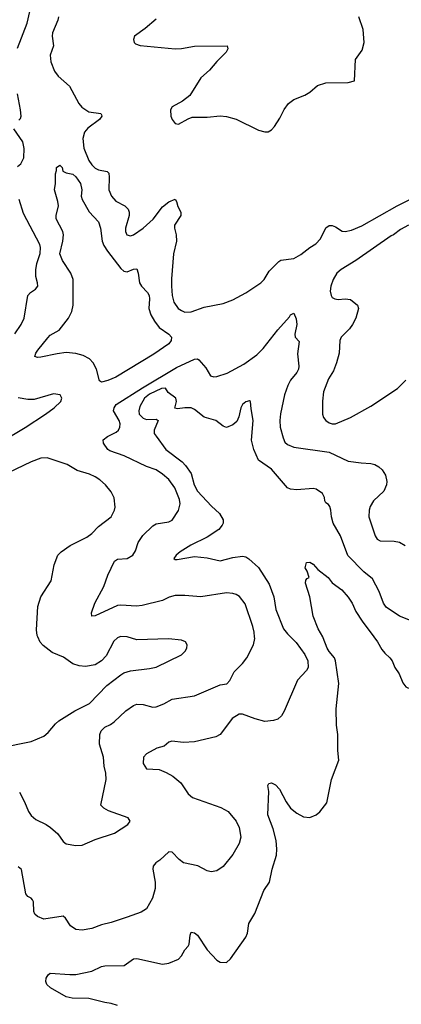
# Model space of a CAD drawing. Header units: inches. Extents: x 2001573 to 2220545, y 644482 to 846830.
# Tile 81 of 256: x 2042139 to 2044521, y 707707 to 713852. Entities that reach past the tile are written whole.
import ezdxf

# ---------------------------------------------------------------- set-up
doc = ezdxf.new("R2010")
doc.units = ezdxf.units.IN
doc.header["$MEASUREMENT"] = 0
doc.layers.add('C0740', color=7, linetype='Continuous')
doc.layers.add('C0741', color=7, linetype='Continuous')

msp = doc.modelspace()

# ---------------------------------------------------------------- linework, layer by layer
at = {"layer": 'C0740', "color": 5}
for points, elevation in [([(2042013, 709307), (2042210, 709347.1), (2042290, 709380.3), (2042317.7, 709402.3), (2042362.3, 709457.7), (2042383.9, 709476.1), (2042482.3, 709537.7), (2042575, 709585), (2042682.7, 709697.3), (2042770, 709764), (2042790, 709775.3), (2042830, 709787.9), (2042950, 709802.3), (2042990, 709811.8), (2043150, 709888.2), (2043172.3, 709910), (2043182.7, 709930), (2043185.2, 709950), (2043174, 709970), (2043150, 709979.6), (2043068.2, 709988.2), (2042870, 709981.5), (2042810, 709999.8), (2042807.3, 710000)], 380), ([(2043828.6, 710000), (2043864.5, 709964.5), (2043918.6, 709890), (2043938.5, 709850), (2043939.2, 709810), (2043930, 709790.5), (2043874, 709730), (2043790, 709536), (2043773, 709507), (2043750, 709487.3), (2043722.5, 709477.5), (2043670, 709472.7), (2043610, 709488), (2043530, 709517.6), (2043510, 709517), (2043465.1, 709490), (2043399.4, 709400.6), (2043389.7, 709390.3), (2043363.1, 709376.9), (2043230, 709345.3), (2043161.2, 709341.2), (2043088.7, 709350), (2043070, 709343.8), (2043041.7, 709318.3), (2042995.2, 709304.8), (2042929.7, 709270.3), (2042912, 709250), (2042909.7, 709210), (2042930, 709177), (2043010, 709172.2), (2043053.8, 709153.8), (2043094.5, 709130), (2043144.5, 709090), (2043190, 709021.2), (2043218.3, 708998.3), (2043395.3, 708935.3), (2043440.5, 708910), (2043491.1, 708850), (2043509.8, 708809.8), (2043518.5, 708750), (2043508.4, 708710), (2043470, 708641.6), (2043410, 708567.3), (2043370, 708540.7), (2043334.4, 708534.4), (2043310, 708539.1), (2043250.3, 708570.3), (2043162, 708590), (2043134, 708610), (2043090, 708656.3), (2043070, 708658), (2043014.5, 708605.5), (2042989, 708590), (2042972.7, 708570), (2042969.6, 708550), (2042984.7, 708470), (2042984.7, 708430), (2042968.2, 708370), (2042930, 708302), (2042897.5, 708282.5), (2042809.5, 708250), (2042710, 708217.1), (2042650, 708202.9), (2042590, 708180.2), (2042530, 708169.1), (2042490, 708172.9), (2042455.6, 708195.6), (2042424.2, 708244.2), (2042410, 708257.4), (2042290, 708239), (2042250, 708254.4), (2042232.7, 708270), (2042226.5, 708286.5), (2042225.7, 708345.7), (2042219.9, 708359.9), (2042210.3, 708370.3), (2042190, 708380.4), (2042176.7, 708396.7), (2042150, 708547.3), (2042130, 708565.5)], 340), ([(2042137.1, 709030), (2042170, 708970.8), (2042193.8, 708910), (2042210, 708885.3), (2042240.2, 708859.8), (2042304, 708830), (2042331.3, 708811.3), (2042376.4, 708770), (2042410, 708722), (2042430, 708708.4), (2042490, 708697), (2042530, 708701.1), (2042610, 708735.8), (2042730, 708774.4), (2042814, 708830), (2042829, 708850), (2042816, 708870), (2042693.4, 708913.4), (2042664, 708930), (2042645.2, 708950), (2042678, 709110), (2042676.4, 709150), (2042666.7, 709193.3), (2042661.7, 709250), (2042636.3, 709330), (2042638.6, 709390), (2042646.9, 709413.1), (2042670, 709437.2), (2042706.2, 709453.8), (2042728.2, 709470), (2042801, 709538.9), (2042848.7, 709571.3), (2042870, 709579.7), (2042910, 709577.8), (2042970, 709560.7), (2042990, 709562.7), (2043038.2, 709581.8), (2043090, 709611.6), (2043230, 709632.7), (2043390, 709700.2), (2043432.7, 709707.3), (2043450, 709727.3), (2043478, 709782), (2043530, 709833), (2043556.9, 709870), (2043599.6, 709950), (2043606.3, 709990), (2043605.5, 710000)], 360), ([(2042763.2, 710000), (2042750, 709994.7), (2042727.4, 709972.6), (2042678, 709882), (2042650.1, 709849.9), (2042610, 709824.8), (2042550, 709814.6), (2042510, 709819.3), (2042470, 709832.4), (2042412.8, 709872.8), (2042342.6, 709902.6), (2042286.2, 709946.2), (2042267.3, 709967.3), (2042252.7, 710000)], 380), ([(2042750, 707699.4), (2042710, 707711.9), (2042670, 707717.6), (2042570, 707742.9), (2042465.7, 707745.7), (2042430, 707754.3), (2042332, 707810), (2042309.3, 707830), (2042302.7, 707850), (2042304.5, 707870), (2042317.2, 707890), (2042330, 707900.7), (2042452.3, 707892.3), (2042490, 707893.7), (2042590, 707912.9), (2042650, 707943.6), (2042670, 707947.9), (2042791, 707949), (2042849, 707990), (2042870, 707993), (2043030, 707958.4), (2043070, 707963.8), (2043130, 707987.7), (2043149.4, 708010), (2043170, 708046.8), (2043191.2, 708068.8), (2043197.7, 708082.3), (2043202.2, 708137.8), (2043210, 708156.3), (2043230, 708153.7), (2043250, 708137.6), (2043310, 708047.3), (2043370, 707982.8), (2043390, 707970.8), (2043430, 707966.8), (2043456, 707990), (2043550, 708124.9), (2043560.5, 708150), (2043570, 708210.8), (2043607.3, 708272.7), (2043662.4, 708417.6), (2043697.6, 708470), (2043714.3, 708550), (2043743.1, 708636.9), (2043744.9, 708675.1), (2043739.8, 708730), (2043721.2, 708801.2), (2043688.3, 708890), (2043694.2, 709034.2), (2043687.2, 709072.8), (2043694.5, 709085.5), (2043710, 709088.5), (2043735.9, 709075.9), (2043761.8, 709050), (2043803.1, 708970), (2043830, 708930.4), (2043870, 708899.5), (2043910, 708876.4), (2043950, 708873), (2043990, 708890.4), (2044012.9, 708907.1), (2044055.6, 708964.4), (2044086, 709110), (2044131.1, 709230), (2044125.5, 709290), (2044124.8, 709390), (2044116.4, 709450), (2044115.1, 709550), (2044130.7, 709710), (2044110.7, 709850), (2044103.5, 709870), (2044070, 709908.7), (2044058.8, 709930), (2044033.9, 709993.9), (2044030.4, 710000)], 320), ([(2044349.7, 710000), (2044371.9, 709970), (2044400.5, 709920.5), (2044418.1, 709898.1), (2044450.2, 709870), (2044464.1, 709850), (2044480.7, 709810), (2044507.9, 709770), (2044530, 709713), (2044550, 709687.7), (2044561.1, 709681.1), (2044590, 709678), (2044610, 709687.7), (2044628.4, 709711.6), (2044674.3, 709790), (2044709.7, 709870), (2044736.3, 709910), (2044790, 709971.8), (2044821.9, 710000)], 320)]:
    msp.add_lwpolyline(points, dxfattribs=dict(at, elevation=elevation))
at = {"layer": 'C0741', "color": 5}
for points, elevation in [([(2042124.9, 713675.1), (2042186, 713830), (2042212.3, 713950)], 380), ([(2042381.1, 713870), (2042376.6, 713850), (2042344.8, 713770), (2042342.3, 713750), (2042350.2, 713690), (2042330.2, 713630), (2042333.8, 713590), (2042355.6, 713530), (2042380.2, 713500.2), (2042450, 713436.5), (2042507.8, 713330), (2042526.3, 713306.3), (2042570, 713278), (2042646, 713266), (2042650, 713258), (2042651.5, 713250), (2042637.6, 713230), (2042564.3, 713175.7), (2042543, 713150), (2042533.7, 713110), (2042540.2, 713050), (2042570, 712974.4), (2042590, 712946), (2042610, 712926.5), (2042630, 712915.3), (2042684.5, 712904.5), (2042694.6, 712894.6), (2042698.6, 712870), (2042695.7, 712790), (2042711.1, 712750), (2042740.2, 712720.2), (2042795.8, 712690), (2042816.9, 712670), (2042822.4, 712650), (2042821.8, 712630), (2042798.9, 712550), (2042800.3, 712530), (2042808.4, 712510), (2042830, 712502.6), (2042850, 712509.1), (2042910, 712551.8), (2042972.2, 712607.8), (2043030, 712683.2), (2043070, 712714.7), (2043110, 712732.2), (2043118, 712718), (2043125.7, 712685.7), (2043145.3, 712650), (2043145.3, 712630), (2043105.2, 712570), (2043104.6, 712550), (2043116.5, 712510), (2043118.9, 712470), (2043099.6, 712390), (2043085.7, 712234.3), (2043085.8, 712190), (2043090.2, 712130), (2043100.9, 712090), (2043128.7, 712050), (2043150, 712036.5), (2043170, 712027.6), (2043210, 712027.8), (2043290, 712058.3), (2043410, 712081.5), (2043470, 712104.1), (2043551.7, 712148.3), (2043645.2, 712210), (2043664.6, 712230), (2043696.9, 712283.1), (2043756.3, 712343.7), (2043770, 712350.4), (2043850, 712362.3), (2043893.3, 712386.7), (2043950, 712430.3), (2043987.7, 712452.3), (2044015.8, 712484.2), (2044050, 712553), (2044070, 712566.7), (2044090, 712567), (2044110, 712559.5), (2044151.5, 712531.6), (2044170, 712529.2), (2044210, 712538), (2044274.2, 712565.8), (2044495.6, 712690), (2044575.1, 712730)], 380), ([(2042990, 713855), (2042922.5, 713797.5), (2042855.3, 713750), (2042848.9, 713728.9), (2042853, 713710), (2042862, 713702), (2042890.2, 713690.3), (2043110, 713671), (2043150, 713671.9), (2043230, 713687.2), (2043434.8, 713690), (2043438.7, 713670), (2043427.6, 713650), (2043368.7, 713591.3), (2043323.5, 713536.5), (2043268.9, 713490), (2043200.2, 713379.8), (2043156, 713344), (2043090, 713309.2), (2043081.3, 713290), (2043083.1, 713250), (2043090.5, 713230), (2043110, 713204), (2043130, 713200.5), (2043190, 713233.7), (2043216.6, 713243.4), (2043310, 713243.9), (2043390, 713252.6), (2043430, 713248), (2043490, 713231.3), (2043630, 713163.7), (2043670, 713152.4), (2043690, 713153), (2043710, 713165.5), (2043730, 713186), (2043762.8, 713237.2), (2043790, 713292.4), (2043816.9, 713330), (2043850, 713353.4), (2043918, 713382), (2043950, 713400.4), (2043998.3, 713441.7), (2044050, 713458.5), (2044190, 713460.7), (2044229.1, 713470.9), (2044235.3, 713604.7), (2044277.8, 713662.2), (2044288.7, 713710), (2044282.5, 713790), (2044255.1, 713870)], 420), ([(2042134.6, 713225.4), (2042144, 713236), (2042148.9, 713251.1), (2042144.1, 713290), (2042125, 713390)], 380), ([(2042124.4, 712935.6), (2042146.6, 712953.4), (2042164.4, 712990), (2042167.5, 713047.5), (2042159.3, 713090), (2042102.3, 713170)], 380), ([(2042109.3, 711890.7), (2042149.2, 711950.8), (2042167.1, 711990), (2042189.8, 712130.2), (2042207.3, 712150), (2042238, 712170), (2042251.6, 712190), (2042251.2, 712210), (2042240.3, 712250), (2042238.9, 712290), (2042245.8, 712330), (2042266.3, 712393.7), (2042268.4, 712430), (2042264.7, 712450), (2042162.5, 712642.5), (2042135.8, 712730)], 380), ([(2044565.3, 712570), (2044516.6, 712543.4), (2044472.8, 712510), (2044457, 712503), (2044238.3, 712350), (2044146, 712294), (2044119.8, 712270), (2044095, 712230), (2044082, 712190), (2044077.7, 712157.7), (2044082.4, 712130), (2044090, 712119.1), (2044106, 712110), (2044126.7, 712106.7), (2044170.2, 712110.3), (2044204.8, 712104.8), (2044248, 712070), (2044253.4, 712050), (2044238, 711990), (2044217.6, 711950), (2044198, 711922), (2044146.3, 711870), (2044137.4, 711850), (2044132.9, 711770), (2044117.7, 711710), (2044098.8, 711661.2), (2044066.7, 711610), (2044035.3, 711530), (2044028.9, 711471.1), (2044030.3, 711390), (2044036.5, 711370), (2044050.4, 711350), (2044070, 711335.6), (2044090, 711329.3), (2044110, 711330.2), (2044205.1, 711370), (2044330, 711439.6), (2044498.4, 711550), (2044550, 711602.4)], 380), ([(2043605.5, 710000), (2043603.1, 710030), (2043594.3, 710065.7), (2043547, 710207), (2043511.6, 710251.6), (2043490, 710265.4), (2043470, 710271.7), (2043430, 710274.2), (2043270, 710249.8), (2043170, 710258.9), (2043110, 710257.4), (2043072.8, 710247.2), (2043030, 710228), (2042904, 710196), (2042867.9, 710192.1), (2042770, 710198.9), (2042750, 710195.4), (2042610, 710132.3), (2042589.5, 710129.5), (2042588, 710150), (2042608.7, 710210), (2042665.2, 710314.8), (2042690, 710384.9), (2042730, 710471.7), (2042750, 710484.2), (2042810, 710490.3), (2042845.6, 710510), (2042862.9, 710537.1), (2042879, 710590), (2042906.8, 710633.2), (2042970, 710693.4), (2042990, 710706), (2043070, 710717.8), (2043090.6, 710729.4), (2043130, 710788), (2043141.4, 710830), (2043137, 710857), (2043108.1, 710930), (2043070, 710981.4), (2043030, 711016.4), (2042990, 711043.1), (2042930, 711063.9), (2042790.9, 711130.9), (2042701.4, 711161.4), (2042689.7, 711170), (2042662.9, 711210), (2042660.7, 711230), (2042687, 711250), (2042742, 711278), (2042755.6, 711290), (2042765, 711310), (2042765.8, 711330), (2042759.9, 711350), (2042725, 711410), (2042728.2, 711430), (2042742.2, 711450), (2042905, 711555), (2043118.6, 711681.4), (2043230, 711734.2), (2043250, 711734.6), (2043258.3, 711730), (2043300, 711680), (2043330, 711628.6), (2043350, 711623.1), (2043370, 711624.3), (2043434.5, 711645.5), (2043538.3, 711701.7), (2043619.2, 711760.8), (2043659.2, 711800.8), (2043750, 711917.3), (2043823, 711997), (2043830, 712010.5), (2043850, 712020.7), (2043864.2, 711984.2), (2043869.1, 711950), (2043857.3, 711890), (2043858, 711870), (2043883.7, 711843.7), (2043873.4, 711766.6), (2043881.9, 711690), (2043879.4, 711670), (2043868.7, 711650), (2043830, 711601.8), (2043812.4, 711570), (2043791.9, 711510), (2043767.4, 711392.6), (2043763.2, 711350), (2043766, 711310), (2043783.2, 711243.2), (2043795.2, 711215.2), (2043810, 711201.1), (2043850, 711184.4), (2044070, 711153.8), (2044190, 711097.1), (2044270, 711085.9), (2044330, 711083.2), (2044356.3, 711076.3), (2044382, 711062), (2044401.8, 711041.8), (2044422, 711010), (2044431.5, 710970), (2044428.9, 710950), (2044412.9, 710910), (2044347.4, 710850), (2044326.2, 710813.8), (2044319.6, 710790), (2044318.7, 710750), (2044358, 710630), (2044370.2, 710610.2), (2044390, 710600.3), (2044477.7, 710597.8), (2044510.2, 710590.3), (2044544.9, 710570)], 360), ([(2042023.4, 711216.6), (2042173.3, 711306.7), (2042300.2, 711390), (2042353.3, 711430), (2042396.4, 711470), (2042402.9, 711490), (2042391.4, 711511.4), (2042350, 711518), (2042230, 711482.2), (2042190, 711481.4), (2042130, 711491.1)], 380), ([(2044590, 710098), (2044510, 710128.8), (2044426.2, 710186.2), (2044410.2, 710210.2), (2044382.4, 710282.4), (2044341.5, 710361.5), (2044286.8, 710406.8), (2044188.4, 710508.4), (2044142.4, 710630), (2044096.5, 710710), (2044084.9, 710750), (2044081.7, 710790), (2044074.6, 710814.6), (2044066.2, 710826.2), (2044050, 710836), (2044043, 710850), (2044042, 710870), (2044030, 710894), (2043990, 710921.6), (2043970, 710926.4), (2043870, 710917), (2043830, 710921.5), (2043810, 710930.3), (2043710, 711047.5), (2043630, 711102.3), (2043600.7, 711170), (2043586.9, 711226.9), (2043596.9, 711350), (2043583.4, 711423.4), (2043580.7, 711470), (2043574.3, 711474.3), (2043550, 711466.7), (2043530, 711450.2), (2043519.5, 711430), (2043506.8, 711373.2), (2043494.9, 711345.1), (2043470, 711323.6), (2043430, 711307.4), (2043410, 711314.9), (2043363.8, 711350), (2043290, 711371), (2043230, 711419.7), (2043210, 711429.2), (2043169.7, 711430.3), (2043123.7, 711423.7), (2043107.7, 711427.7), (2043117.1, 711470), (2043114, 711490), (2043065.7, 711525.7), (2043050, 711553), (2043023.7, 711550), (2042950, 711515.3), (2042918.7, 711490), (2042890, 711438.8), (2042882.4, 711410), (2042885.4, 711390), (2042910, 711365.1), (2042930, 711356.3), (2042990, 711359.6), (2043003.7, 711350), (2042977.7, 711290), (2042978.9, 711270), (2042990, 711252), (2043051.2, 711170), (2043152.5, 711092.5), (2043175.1, 711070), (2043210, 711020.5), (2043228.8, 710950), (2043248.9, 710908.9), (2043336.1, 710816.1), (2043386, 710770), (2043409.8, 710730), (2043409.8, 710710), (2043403.6, 710696.4), (2043382, 710670), (2043310, 710622.8), (2043206.5, 710573.5), (2043140.5, 710530), (2043115.6, 710510), (2043100.7, 710490), (2043110, 710482.4), (2043122.9, 710482.9), (2043230, 710501.1), (2043310, 710493.1), (2043390, 710474.5), (2043470, 710494.6), (2043530, 710503.9), (2043550, 710498.7), (2043570, 710486.9), (2043630, 710433), (2043697, 710330), (2043725.2, 710250), (2043738.6, 710170), (2043785.9, 710050), (2043810, 710018.4), (2043828.6, 710000)], 340), ([(2042252.7, 710000), (2042248.7, 710008.7), (2042243.5, 710043.5), (2042251.8, 710190), (2042272, 710250), (2042336.2, 710350), (2042355.1, 710450), (2042377.6, 710510), (2042397, 710530), (2042454, 710570), (2042557.2, 710622.8), (2042590, 710646), (2042630.6, 710689.4), (2042709.6, 710750), (2042731.6, 710790), (2042735.6, 710810), (2042727.9, 710867.9), (2042710, 710905.2), (2042674, 710950), (2042639.5, 710979.5), (2042610, 710999.7), (2042575.5, 711015.5), (2042498.4, 711038.4), (2042435.1, 711075.1), (2042310, 711117.7), (2042270, 711115.7), (2042210, 711093.2), (2042019.9, 711000.1)], 380), ([(2044030.4, 710000), (2044002.3, 710050), (2043971.1, 710130), (2043949.7, 710250), (2043923.7, 710336.3), (2043925.2, 710354.8), (2043934.6, 710365.4), (2043946, 710370), (2043934, 710410), (2043921.2, 710430), (2043930, 710464.7), (2043950, 710467.3), (2043970, 710453.4), (2044000.5, 710420.5), (2044064.4, 710370), (2044090, 710337.6), (2044150, 710294.4), (2044190, 710247.7), (2044214.9, 710210), (2044238.2, 710158.2), (2044277.5, 710097.5), (2044349.7, 710000)], 320), ([(2042807.3, 710000), (2042770, 710002.7), (2042763.2, 710000)], 380)]:
    msp.add_lwpolyline(points, dxfattribs=dict(at, elevation=elevation))
at = {"layer": 'C0741', "color": 5, "elevation": 360}
msp.add_lwpolyline([(2042810, 712278), (2042850, 712294.4), (2042870, 712296.3), (2042879.6, 712270), (2042886, 712210), (2042898.5, 712190), (2042936.9, 712150), (2042947.1, 712130), (2042950.2, 712110), (2042945.4, 712050), (2042957.5, 712010), (2042980.2, 711970), (2043010, 711930.2), (2043070, 711890.2), (2043087.6, 711870), (2043084.3, 711850), (2043069.5, 711830), (2042976.1, 711763.9), (2042739.2, 711620.8), (2042690, 711599.9), (2042650, 711589.9), (2042638, 711598), (2042618.4, 711670), (2042598.7, 711710), (2042575.1, 711735.1), (2042535.7, 711755.7), (2042488.8, 711768.8), (2042430, 711774.7), (2042372.4, 711767.6), (2042270, 711745.1), (2042250, 711743.6), (2042234, 711750), (2042239.5, 711770), (2042253.3, 711790), (2042313.9, 711866.1), (2042330, 711882.4), (2042384.8, 711915.2), (2042443.9, 711990), (2042464.5, 712030), (2042472.8, 712070), (2042472.1, 712230), (2042457.4, 712270), (2042407, 712350), (2042389.9, 712390), (2042408.2, 712470), (2042411.7, 712510), (2042407.3, 712530), (2042367.1, 712610), (2042366.2, 712630), (2042381, 712690), (2042377.4, 712717.4), (2042356.3, 712790), (2042362.9, 712830), (2042362.7, 712890), (2042369.3, 712910.7), (2042369.4, 712930), (2042390, 712944), (2042404, 712930), (2042407.7, 712907.7), (2042430, 712896), (2042470, 712887.7), (2042490, 712870.4), (2042517.7, 712830), (2042527.6, 712790), (2042523.6, 712750), (2042528, 712730), (2042572, 712652), (2042630.2, 712590), (2042644.1, 712550), (2042653.3, 712470), (2042663.8, 712443.8), (2042687.1, 712407.1), (2042770, 712298.6), (2042790, 712282.2)], close=True, dxfattribs=at)

doc.saveas('drawing.dxf')
